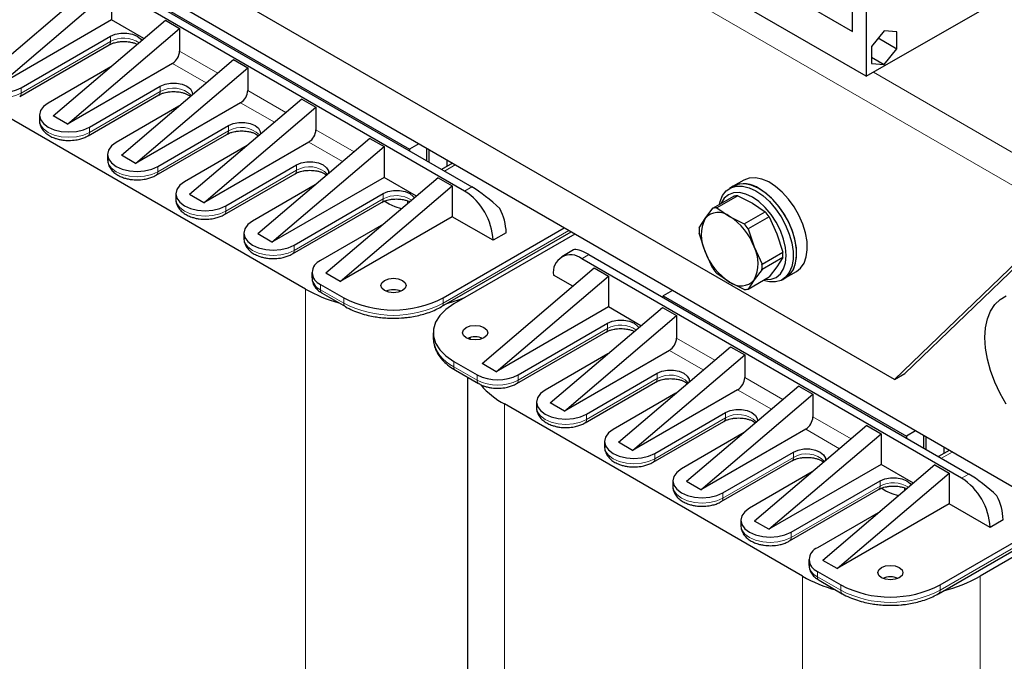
# Model space of a CAD drawing. Header units: millimetres. Extents: x 5 to 418, y 2 to 292.
# Tile 18 of 36: x 254 to 285, y 87 to 107. Entities that reach past the tile are written whole.
import ezdxf

# ---------------------------------------------------------------- set-up
doc = ezdxf.new("R2010")
doc.units = ezdxf.units.MM

msp = doc.modelspace()

# ---------------------------------------------------------------- linework, layer by layer
at = {"color": 7, "linetype": 'Continuous', "lineweight": 25}
for p, q in [((286.3748, 91.7413), (237.7258, 119.8258)), ((281.5099, 95.791), (241.9119, 118.6504)), ((280.6161, 111.3443), (280.6161, 105.4522)), ((280.1805, 106.8794), (280.1805, 110.9295)), ((280.6161, 105.4522), (287.6108, 109.4901)), ((255.9352, 108.9152), (268.0409, 101.9268)), ((276.4152, 109.0531), (280.1805, 106.8794)), ((267.8146, 101.7962), (255.7089, 108.7846)), ((252.5298, 105.447), (256.1049, 108.4907)), ((280.6161, 105.4522), (275.3968, 108.4652)), ((252.9823, 105.1857), (256.5575, 108.2294)), ((256.5575, 108.2294), (256.5575, 107.2496)), ((258.3054, 107.6057), (266.0553, 103.1318)), ((256.5575, 107.2496), (252.9823, 105.1857)), ((254.702, 104.193), (258.2772, 107.2367)), ((257.5913, 106.6528), (256.5575, 107.2496)), ((258.2772, 107.2367), (258.7297, 106.9754)), ((253.6838, 105.0877), (256.5292, 106.7304)), ((255.1546, 103.9317), (258.7297, 106.9754)), ((258.7297, 106.9754), (258.7297, 106.2569)), ((281.1818, 106.9059), (280.7773, 106.4028)), ((281.5862, 106.8698), (281.1818, 106.9059)), ((281.5862, 106.3305), (281.5862, 106.8698)), ((253.6341, 104.808), (256.4795, 106.4506)), ((280.7773, 106.4028), (280.7773, 105.8635)), ((280.994, 106.6724), (281.5862, 106.3305)), ((281.1818, 105.8273), (281.5862, 106.3305)), ((258.5034, 105.865), (255.1546, 103.9317)), ((256.8743, 102.939), (260.4494, 105.9827)), ((260.4494, 105.9827), (260.9019, 105.7214)), ((280.7773, 106.0608), (281.1818, 105.8273)), ((280.7773, 105.8635), (281.1818, 105.8273)), ((256.537, 105.7552), (254.538, 104.6012)), ((257.3268, 102.6777), (260.9019, 105.7214)), ((260.9019, 105.7214), (260.9019, 105.0029)), ((255.8617, 103.837), (258.1131, 105.1367)), ((255.812, 103.5573), (258.0634, 104.857)), ((260.6757, 104.611), (257.3268, 102.6777)), ((262.6216, 104.7287), (259.0465, 101.685)), ((262.6216, 104.7287), (263.0742, 104.4674)), ((254.2638, 104.2191), (254.2638, 104.0492)), ((255.1546, 103.9317), (254.702, 104.193)), ((258.7092, 104.5012), (256.7102, 103.3472)), ((259.499, 101.4237), (263.0742, 104.4674)), ((263.0742, 104.4674), (263.0742, 103.7489)), ((262.7461, 98.6739), (253.2426, 104.1602)), ((258.0339, 102.583), (260.2853, 103.8827)), ((257.9842, 102.3033), (260.2356, 103.603)), ((260.8814, 103.2471), (258.8824, 102.0932)), ((262.8479, 103.357), (259.499, 101.4237)), ((264.7939, 103.4747), (261.2187, 100.431)), ((264.7939, 103.4747), (265.2464, 103.2134)), ((266.3496, 103.3016), (266.0553, 103.1318)), ((256.4361, 102.9651), (256.4361, 102.7952)), ((257.3268, 102.6777), (256.8743, 102.939)), ((261.6713, 100.1697), (265.2464, 103.2134)), ((265.2464, 103.2134), (265.2464, 102.2336)), ((266.0553, 103.1318), (266.0553, 103.073)), ((266.5984, 103.158), (266.5984, 102.7595)), ((266.6889, 102.7073), (266.6889, 103.1057)), ((260.2061, 101.329), (262.4576, 102.6287)), ((267.4229, 102.682), (267.0755, 102.4841)), ((267.2546, 102.5861), (267.2546, 102.7792)), ((260.1564, 101.0493), (262.4079, 102.349)), ((263.0537, 101.9931), (261.0547, 100.8392)), ((265.2464, 102.2336), (261.6713, 100.1697)), ((266.9661, 102.2207), (263.391, 99.1769)), ((266.2802, 101.6368), (265.2464, 102.2336)), ((266.9661, 102.2207), (267.4186, 101.9594)), ((276.7101, 102.1448), (276.3707, 101.9489)), ((258.6083, 101.7111), (258.6083, 101.5412)), ((259.499, 101.4237), (259.0465, 101.685)), ((262.3784, 100.075), (265.2181, 101.7143)), ((263.8435, 98.9157), (267.4186, 101.9594)), ((267.4186, 101.9594), (267.4186, 100.9796)), ((276.3707, 101.9489), (276.2576, 101.8836)), ((262.3287, 99.7953), (265.1684, 101.4346)), ((265.4048, 101.3844), (265.2501, 101.4737)), ((275.7243, 101.2483), (276.3901, 101.6327)), ((276.5179, 101.6441), (275.8521, 101.2598)), ((276.5179, 101.6441), (276.9844, 101.4085)), ((276.9844, 101.4085), (277.3926, 101.1392)), ((275.4765, 100.9204), (275.7243, 101.2483)), ((275.8521, 101.2598), (276.2603, 100.9905)), ((276.7268, 100.7548), (277.3926, 101.1392)), ((265.2259, 100.7391), (263.2213, 99.5819)), ((267.4186, 100.9796), (263.8435, 98.9157)), ((268.7197, 100.2285), (267.4186, 100.9796)), ((275.2869, 100.6261), (275.4765, 100.9204)), ((276.2603, 100.9905), (276.7268, 100.7548)), ((277.5204, 100.9802), (276.8546, 100.5958)), ((277.5204, 100.9802), (277.7682, 100.4334)), ((286.9404, 100.8866), (281.8493, 95.9869)), ((260.7805, 100.4571), (260.7805, 100.2872)), ((261.6713, 100.1697), (261.2187, 100.431)), ((267.0804, 98.1167), (271.2057, 100.4982)), ((267.1301, 98.3965), (270.9883, 100.6237)), ((271.3277, 100.4278), (267.4695, 98.2005)), ((269.1383, 100.4701), (268.7197, 100.2285)), ((275.4765, 99.8752), (275.2869, 100.4556)), ((276.8546, 100.5958), (277.0441, 100.0154)), ((277.7682, 100.4334), (277.9577, 99.8529)), ((286.601, 100.6907), (281.5099, 95.791)), ((271.2847, 99.9215), (270.9082, 99.7042)), ((275.7243, 99.3284), (275.4765, 99.8752)), ((277.0441, 100.0154), (277.292, 99.4686)), ((277.292, 99.4686), (277.9577, 99.8529)), ((283.6538, 92.6524), (271.5481, 99.6408)), ((271.7744, 99.7715), (283.8801, 92.783)), ((277.9577, 99.6825), (277.292, 99.2982)), ((277.9577, 99.6825), (277.7682, 99.3882)), ((262.9494, 99.2031), (262.9494, 99.0332)), ((263.8435, 98.9157), (263.391, 99.1769)), ((268.369, 96.3032), (271.9441, 99.3469)), ((271.9441, 99.3469), (272.3967, 99.0857)), ((276.2603, 98.9001), (275.8521, 99.1694)), ((277.292, 99.2982), (277.0441, 98.9702)), ((277.7682, 99.3882), (277.5204, 99.0602)), ((278.0506, 99.0389), (278.39, 99.2349)), ((268.8215, 96.0419), (272.3967, 99.0857)), ((271.2583, 98.763), (270.643, 99.1182)), ((272.3967, 99.0857), (272.3967, 98.1058)), ((276.7268, 98.6645), (276.2603, 98.9001)), ((276.8546, 98.6759), (277.5204, 99.0602)), ((277.0441, 98.9702), (276.8546, 98.6759)), ((277.9374, 98.9736), (278.0506, 99.0389)), ((263.2213, 98.8243), (263.9623, 98.3965)), ((263.271, 98.5445), (264.012, 98.1167)), ((274.4389, 98.6318), (274.1446, 98.4619)), ((274.1446, 98.4032), (274.1446, 98.4619)), ((274.1446, 98.4619), (281.8945, 93.988)), ((272.3967, 98.1058), (268.8215, 96.0419)), ((270.5412, 95.0492), (274.1164, 98.0929)), ((273.4305, 97.509), (272.3967, 98.1058)), ((274.1164, 98.0929), (274.5689, 97.8317)), ((270.9938, 94.7879), (274.5689, 97.8317)), ((274.5689, 97.8317), (274.5689, 97.1131)), ((266.8135, 97.2861), (266.8135, 97.1163)), ((269.4733, 95.6642), (272.3187, 97.3069)), ((269.523, 95.944), (272.3684, 97.5866)), ((266.8135, 97.1163), (266.8139, 97.0902)), ((267.9794, 97.0769), (267.9996, 97.1347)), ((274.3426, 96.7212), (270.9938, 94.7879)), ((272.7135, 93.7952), (276.2886, 96.8389)), ((276.2886, 96.8389), (276.7411, 96.5777)), ((267.4695, 96.3718), (268.2106, 95.944)), ((272.3762, 96.6114), (270.3772, 95.4574)), ((273.166, 93.5339), (276.7411, 96.5777)), ((276.7411, 96.5777), (276.7411, 95.8591)), ((267.5193, 96.092), (268.2603, 95.6642)), ((268.8215, 96.0419), (268.369, 96.3032)), ((267.9102, 95.8664), (267.9102, 70.7812)), ((271.7009, 94.6932), (273.9523, 95.993)), ((281.5099, 95.791), (281.8493, 95.9869)), ((271.6512, 94.4135), (273.9026, 95.7132)), ((276.5149, 95.4672), (273.166, 93.5339)), ((278.4608, 95.5849), (274.8857, 92.5412)), ((278.4608, 95.5849), (278.9134, 95.3237)), ((274.5484, 95.3574), (272.5494, 94.2034)), ((275.3382, 92.2799), (278.9134, 95.3237)), ((278.9134, 95.3237), (278.9134, 94.6051)), ((278.5853, 89.5302), (269.0818, 95.0164)), ((270.103, 95.0753), (270.103, 94.9055)), ((270.9938, 94.7879), (270.5412, 95.0492)), ((273.8731, 93.4392), (276.1245, 94.739)), ((273.8234, 93.1595), (276.0748, 94.4592)), ((278.6871, 94.2132), (275.3382, 92.2799)), ((280.633, 94.3309), (277.0579, 91.2872)), ((280.633, 94.3309), (281.0856, 94.0697)), ((282.1888, 94.1579), (281.8945, 93.988)), ((276.7206, 94.1034), (274.7216, 92.9494)), ((277.5105, 91.0259), (281.0856, 94.0697)), ((281.0856, 94.0697), (281.0856, 93.0898)), ((281.8945, 93.988), (281.8945, 93.9292)), ((282.4376, 94.0142), (282.4376, 93.6157)), ((282.5281, 93.5635), (282.5281, 93.962)), ((272.2753, 93.8213), (272.2753, 93.6515)), ((273.166, 93.5339), (272.7135, 93.7952)), ((283.2621, 93.5382), (282.9147, 93.3403)), ((283.0938, 93.4423), (283.0938, 93.6354)), ((275.9956, 91.9055), (278.2471, 93.2052)), ((276.0453, 92.1852), (278.2968, 93.485)), ((281.0856, 93.0898), (277.5105, 91.0259)), ((282.8053, 93.0769), (279.2301, 90.0332)), ((282.1194, 92.493), (281.0856, 93.0898)), ((282.8053, 93.0769), (283.2578, 92.8157)), ((278.8929, 92.8494), (276.8939, 91.6954)), ((279.6827, 89.7719), (283.2578, 92.8157)), ((283.2578, 92.8157), (283.2578, 91.8358)), ((274.4475, 92.5673), (274.4475, 92.3975)), ((275.3382, 92.2799), (274.8857, 92.5412)), ((278.1679, 90.6515), (281.0076, 92.2909)), ((278.2176, 90.9312), (281.0573, 92.5706)), ((281.244, 92.2406), (281.0893, 92.3299)), ((283.2578, 91.8358), (279.6827, 89.7719)), ((284.5589, 91.0847), (283.2578, 91.8358)), ((281.0651, 91.5954), (279.0604, 90.4381)), ((282.9196, 88.973), (287.1216, 91.3987)), ((282.9693, 89.2527), (286.8596, 91.4985)), ((287.3573, 91.3285), (284.2421, 89.5302)), ((284.9775, 91.3264), (284.5589, 91.0847)), ((276.6197, 91.3133), (276.6197, 91.1435)), ((277.5105, 91.0259), (277.0579, 91.2872)), ((278.7886, 90.0593), (278.7886, 89.8895)), ((279.6827, 89.7719), (279.2301, 90.0332)), ((279.0604, 89.6805), (279.8015, 89.2527)), ((279.1102, 89.4008), (279.8512, 88.973))]:
    msp.add_line(p, q, dxfattribs=at)
at = {"color": 7, "linetype": 'Continuous', "lineweight": 18}
for p, q in [((286.601, 101.2133), (274.7179, 108.0733)), ((256.5292, 106.5605), (256.5292, 106.7304)), ((256.5292, 106.5605), (253.6838, 104.9179)), ((258.7297, 106.2569), (259.9464, 105.5545)), ((259.5807, 105.2431), (258.5034, 105.865)), ((287.0536, 101.9971), (280.8424, 105.5828)), ((258.1131, 104.9669), (258.1131, 105.1367)), ((253.6838, 104.9179), (253.6838, 105.0877)), ((258.1131, 104.9669), (255.8617, 103.6672)), ((260.9019, 105.0029), (262.1187, 104.3005)), ((261.7529, 103.9891), (260.6757, 104.611)), ((260.2853, 103.8827), (260.2853, 103.7129)), ((255.8617, 103.6672), (255.8617, 103.837)), ((260.2853, 103.7129), (258.0339, 102.4132)), ((263.0742, 103.7489), (264.2909, 103.0465)), ((263.9251, 102.7351), (262.8479, 103.357)), ((262.4576, 102.4589), (262.4576, 102.6287)), ((267.5162, 102.6282), (267.1688, 102.4302)), ((258.0339, 102.4132), (258.0339, 102.583)), ((262.4576, 102.4589), (260.2061, 101.1592)), ((265.2181, 101.5445), (265.2181, 101.7143)), ((268.0409, 101.9268), (267.8146, 101.7962)), ((265.2181, 101.5445), (262.3784, 99.9052)), ((265.9981, 101.4794), (265.9653, 101.4954)), ((265.9981, 101.4794), (265.9981, 101.3965)), ((260.2061, 101.1592), (260.2061, 101.329)), ((271.1354, 100.5388), (267.1301, 98.2266)), ((262.3784, 99.9052), (262.3784, 100.075)), ((271.5481, 99.6408), (271.7744, 99.7715)), ((262.7461, 72.8059), (262.7461, 98.6739)), ((263.2213, 98.6544), (263.2213, 98.8243)), ((263.9623, 98.2266), (263.2213, 98.6544)), ((263.9623, 98.3965), (263.9623, 98.2266)), ((267.1301, 98.2266), (267.1301, 98.3965)), ((272.3684, 97.4167), (269.523, 95.7741)), ((272.3684, 97.4167), (272.3684, 97.5866)), ((274.5689, 97.1131), (275.7856, 96.4107)), ((275.4199, 96.0993), (274.3426, 96.7212)), ((267.4695, 96.2019), (267.4695, 96.3718)), ((268.2106, 95.7741), (267.4695, 96.2019)), ((268.2106, 95.944), (268.2106, 95.7741)), ((269.523, 95.7741), (269.523, 95.944)), ((273.9523, 95.8231), (271.7009, 94.5234)), ((273.9523, 95.8231), (273.9523, 95.993)), ((276.7411, 95.8591), (277.9579, 95.1567)), ((277.5921, 94.8453), (276.5149, 95.4672)), ((269.0818, 69.1484), (269.0818, 95.0164)), ((271.7009, 94.5234), (271.7009, 94.6932)), ((276.1245, 94.5691), (273.8731, 93.2694)), ((276.1245, 94.739), (276.1245, 94.5691)), ((278.9134, 94.6051), (280.1301, 93.9027)), ((279.7643, 93.5913), (278.6871, 94.2132)), ((273.8731, 93.2694), (273.8731, 93.4392)), ((278.2968, 93.3151), (276.0453, 92.0154)), ((278.2968, 93.3151), (278.2968, 93.485)), ((283.3554, 93.4844), (283.008, 93.2864)), ((283.8801, 92.783), (283.6538, 92.6524)), ((281.0573, 92.4007), (278.2176, 90.7614)), ((281.0573, 92.4007), (281.0573, 92.5706)), ((281.8373, 92.3356), (281.8044, 92.3516)), ((281.8373, 92.3356), (281.8373, 92.2528)), ((276.0453, 92.0154), (276.0453, 92.1852)), ((287.0342, 91.4295), (282.9693, 89.0829)), ((278.2176, 90.7614), (278.2176, 90.9312)), ((278.5853, 63.6622), (278.5853, 89.5302)), ((279.0604, 89.5106), (279.0604, 89.6805)), ((279.8015, 89.0829), (279.0604, 89.5106)), ((284.2421, 63.6622), (284.2421, 89.5302)), ((279.8015, 89.2527), (279.8015, 89.0829)), ((282.9693, 89.0829), (282.9693, 89.2527))]:
    msp.add_line(p, q, dxfattribs=at)
at = {"color": 7, "linetype": 'Continuous', "lineweight": 25, "flags": 128}
for points in [[(256.5292, 106.7304), (256.6811, 106.7941), (256.8596, 106.8275), (257.0473, 106.8275), (257.2259, 106.7941), (257.3777, 106.7304), (257.4881, 106.6427), (257.5229, 106.5945)], [(258.1131, 105.1367), (258.265, 105.2004), (258.4435, 105.2339), (258.6312, 105.2339), (258.8098, 105.2004), (258.9616, 105.1367), (259.072, 105.0491), (259.13, 104.946), (259.1354, 104.864)], [(254.538, 104.6012), (254.3892, 104.4893), (254.2957, 104.3589), (254.2638, 104.2191), (254.2957, 104.0792), (254.3892, 103.9489), (254.538, 103.837), (254.7318, 103.7511), (254.9576, 103.6972), (255.1998, 103.6787), (255.4421, 103.6972), (255.6678, 103.7511), (255.8617, 103.837)], [(260.2853, 103.8827), (260.4372, 103.9464), (260.6157, 103.9799), (260.8035, 103.9799), (260.982, 103.9464), (261.1339, 103.8827), (261.2442, 103.7951), (261.3022, 103.692), (261.3077, 103.61)], [(256.7102, 103.3472), (256.5615, 103.2353), (256.468, 103.1049), (256.4361, 102.9651), (256.468, 102.8252), (256.5615, 102.6949), (256.7102, 102.583), (256.9041, 102.4971), (257.1298, 102.4432), (257.3721, 102.4247), (257.6143, 102.4432), (257.8401, 102.4971), (258.0339, 102.583)], [(262.4576, 102.6287), (262.6094, 102.6924), (262.788, 102.7259), (262.9757, 102.7259), (263.1542, 102.6924), (263.3061, 102.6287), (263.4164, 102.541), (263.4745, 102.438), (263.4799, 102.356)], [(258.8824, 102.0932), (258.7337, 101.9812), (258.6402, 101.8509), (258.6083, 101.7111), (258.6402, 101.5712), (258.7337, 101.4409), (258.8824, 101.329), (259.0763, 101.2431), (259.302, 101.1891), (259.5443, 101.1707), (259.7865, 101.1891), (260.0123, 101.2431), (260.2061, 101.329)], [(278.0506, 99.0389), (278.1844, 99.146), (278.2929, 99.3034), (278.3645, 99.5014), (278.3968, 99.7331), (278.3887, 99.9907), (278.3405, 100.2655), (278.2538, 100.5481), (278.1316, 100.8288), (277.978, 101.0981), (277.7983, 101.3468), (277.5986, 101.5665), (277.3857, 101.7497), (277.1668, 101.8901), (276.9494, 101.9829), (276.7409, 102.0251), (276.5484, 102.0151), (276.3785, 101.9533), (276.3707, 101.9489)], [(278.39, 99.2349), (278.5238, 99.342), (278.6323, 99.4994), (278.7039, 99.6973), (278.7362, 99.929), (278.7281, 100.1867), (278.6799, 100.4614), (278.5932, 100.744), (278.471, 101.0247), (278.3174, 101.294), (278.1377, 101.5428), (277.938, 101.7624), (277.7251, 101.9456), (277.5062, 102.086), (277.2888, 102.1789), (277.0804, 102.221), (276.8879, 102.211), (276.7179, 102.1492), (276.7101, 102.1448)], [(265.2181, 101.7143), (265.37, 101.778), (265.5485, 101.8115), (265.7362, 101.8115), (265.9148, 101.778), (266.0666, 101.7143), (266.177, 101.6267), (266.2118, 101.5785)], [(275.9323, 101.3684), (275.9549, 101.4636), (276.0341, 101.6539), (276.1495, 101.8026), (276.2972, 101.9044), (276.4721, 101.9559), (276.6684, 101.9555), (276.8792, 101.903), (277.0975, 101.8004)], [(276.9844, 101.6044), (276.7747, 101.7016), (276.5731, 101.7474), (276.3872, 101.74), (276.2244, 101.6796), (276.0907, 101.5687), (275.9914, 101.4115), (275.9861, 101.3995)], [(277.0975, 101.8004), (277.3158, 101.651), (277.5266, 101.46), (277.7229, 101.2339), (277.8978, 100.9804), (278.0455, 100.708), (278.1609, 100.4262), (278.2401, 100.1444), (278.2804, 99.8723), (278.2804, 99.6192), (278.2401, 99.3936), (278.1609, 99.2033), (278.0455, 99.0546), (277.8978, 98.9528), (277.7229, 98.9013), (277.5266, 98.9017), (277.3287, 98.9496)], [(278.0506, 99.0389), (278.1586, 99.12), (278.2741, 99.2686), (278.3532, 99.4589), (278.3935, 99.6845), (278.3935, 99.9376), (278.3532, 100.2097), (278.2741, 100.4915), (278.1586, 100.7733), (278.011, 101.0457), (277.836, 101.2992), (277.6398, 101.5253), (277.4289, 101.7163), (277.2107, 101.8657)], [(265.8011, 101.2289), (265.5988, 101.2925), (265.4048, 101.3844)], [(277.3824, 98.9806), (277.3957, 98.9792), (277.5815, 98.9866), (277.7444, 99.0469), (277.878, 99.1578), (277.9774, 99.3151), (278.0385, 99.5126), (278.0592, 99.7428), (278.0385, 99.9969), (277.9774, 100.265), (277.878, 100.5369), (277.7444, 100.8022), (277.5815, 101.0505), (277.3957, 101.2725), (277.1941, 101.4595), (276.9844, 101.6044)], [(261.0547, 100.8392), (260.9059, 100.7272), (260.8124, 100.5969), (260.7805, 100.4571), (260.8124, 100.3172), (260.9059, 100.1869), (261.0547, 100.075), (261.2485, 99.9891), (261.4743, 99.9351), (261.7165, 99.9167), (261.9588, 99.9351), (262.1845, 99.9891), (262.3784, 100.075)], [(265.2634, 98.6251), (265.1767, 98.7), (265.1462, 98.7883), (265.1767, 98.8767), (265.2634, 98.9516), (265.3931, 99.0017), (265.5462, 99.0193), (265.6993, 99.0017), (265.8291, 98.9516), (265.9158, 98.8767), (265.9462, 98.7883), (265.9158, 98.7), (265.8291, 98.6251), (265.6993, 98.575), (265.5462, 98.5574), (265.3931, 98.575), (265.2634, 98.6251)], [(267.783, 98.3815), (267.6439, 98.3306), (267.235, 98.206)], [(285.0782, 95.0079), (284.8784, 95.3539), (284.7092, 95.7128), (284.5738, 96.0773), (284.4751, 96.4399), (284.415, 96.7933), (284.3949, 97.1303), (284.415, 97.4441), (284.4751, 97.7281), (284.5738, 97.9768), (284.7092, 98.1849), (284.8784, 98.3484), (285.0782, 98.4637)], [(267.4695, 98.2005), (267.2186, 98.0279), (267.0233, 97.8326), (266.8898, 97.6208), (266.822, 97.3989), (266.822, 97.1734), (266.8898, 96.9515), (267.0233, 96.7396), (267.2186, 96.5444), (267.4695, 96.3718)], [(272.3684, 97.5866), (272.5203, 97.6503), (272.6988, 97.6838), (272.8865, 97.6838), (273.065, 97.6503), (273.2169, 97.5866), (273.3273, 97.4989), (273.3621, 97.4508)], [(267.8655, 97.1229), (267.7788, 97.1978), (267.7484, 97.2861), (267.7788, 97.3745), (267.8655, 97.4494), (267.9953, 97.4995), (268.1484, 97.5171), (268.3014, 97.4995), (268.4312, 97.4494), (268.5179, 97.3745), (268.5484, 97.2861), (268.5179, 97.1978), (268.4312, 97.1229), (268.3014, 97.0728), (268.1484, 97.0552), (267.9953, 97.0728), (267.8655, 97.1229)], [(273.9523, 95.993), (274.1042, 96.0567), (274.2827, 96.0901), (274.4704, 96.0901), (274.649, 96.0567), (274.8008, 95.993), (274.9112, 95.9053), (274.9692, 95.8022), (274.9746, 95.7203)], [(270.3772, 95.4574), (270.2284, 95.3455), (270.1349, 95.2152), (270.103, 95.0753), (270.1349, 94.9355), (270.2284, 94.8051), (270.3772, 94.6932), (270.571, 94.6074), (270.7968, 94.5534), (271.039, 94.535), (271.2813, 94.5534), (271.507, 94.6074), (271.7009, 94.6932)], [(276.1245, 94.739), (276.2764, 94.8027), (276.4549, 94.8361), (276.6427, 94.8361), (276.8212, 94.8027), (276.9731, 94.739), (277.0834, 94.6513), (277.1414, 94.5482), (277.1469, 94.4663)], [(272.5494, 94.2034), (272.4007, 94.0915), (272.3071, 93.9612), (272.2753, 93.8213), (272.3071, 93.6815), (272.4007, 93.5511), (272.5494, 93.4392), (272.7433, 93.3534), (272.969, 93.2994), (273.2113, 93.281), (273.4535, 93.2994), (273.6793, 93.3534), (273.8731, 93.4392)], [(278.2968, 93.485), (278.4486, 93.5486), (278.6272, 93.5821), (278.8149, 93.5821), (278.9934, 93.5486), (279.1453, 93.485), (279.2556, 93.3973), (279.3136, 93.2942), (279.3191, 93.2123)], [(274.7216, 92.9494), (274.5729, 92.8375), (274.4794, 92.7072), (274.4475, 92.5673), (274.4794, 92.4275), (274.5729, 92.2971), (274.7216, 92.1852), (274.9155, 92.0994), (275.1412, 92.0454), (275.3835, 92.027), (275.6257, 92.0454), (275.8515, 92.0994), (276.0453, 92.1852)], [(281.0573, 92.5706), (281.2092, 92.6343), (281.3877, 92.6678), (281.5754, 92.6678), (281.754, 92.6343), (281.9058, 92.5706), (282.0162, 92.4829), (282.051, 92.4348)], [(281.6403, 92.0851), (281.438, 92.1487), (281.244, 92.2406)], [(276.8939, 91.6954), (276.7451, 91.5835), (276.6516, 91.4532), (276.6197, 91.3133), (276.6516, 91.1735), (276.7451, 91.0431), (276.8939, 90.9312), (277.0877, 90.8454), (277.3135, 90.7914), (277.5557, 90.773), (277.798, 90.7914), (278.0237, 90.8454), (278.2176, 90.9312)], [(281.1026, 89.4813), (281.0159, 89.5562), (280.9854, 89.6446), (281.0159, 89.7329), (281.1026, 89.8078), (281.2323, 89.8579), (281.3854, 89.8755), (281.5385, 89.8579), (281.6683, 89.8078), (281.755, 89.7329), (281.7854, 89.6446), (281.755, 89.5562), (281.6683, 89.4813), (281.5385, 89.4312), (281.3854, 89.4137), (281.2323, 89.4312), (281.1026, 89.4813)]]:
    msp.add_lwpolyline(points, dxfattribs=at)
at = {"color": 7, "linetype": 'Continuous', "lineweight": 18, "flags": 128}
for points in [[(254.2638, 104.0492), (254.2957, 103.9094), (254.3892, 103.7791), (254.538, 103.6672), (254.7318, 103.5813), (254.9576, 103.5273), (255.1998, 103.5089), (255.4421, 103.5273), (255.6678, 103.5813), (255.8617, 103.6672)], [(256.4361, 102.7952), (256.468, 102.6554), (256.5615, 102.5251), (256.7102, 102.4132), (256.9041, 102.3273), (257.1298, 102.2733), (257.3721, 102.2549), (257.6143, 102.2733), (257.8401, 102.3273), (258.0339, 102.4132)], [(258.6083, 101.5412), (258.6402, 101.4014), (258.7337, 101.2711), (258.8824, 101.1592), (259.0763, 101.0733), (259.302, 101.0193), (259.5443, 101.0009), (259.7865, 101.0193), (260.0123, 101.0733), (260.2061, 101.1592)], [(260.7805, 100.2872), (260.8124, 100.1474), (260.9059, 100.0171), (261.0547, 99.9052), (261.2485, 99.8193), (261.4743, 99.7653), (261.7165, 99.7469), (261.9588, 99.7653), (262.1845, 99.8193), (262.3784, 99.9052)], [(270.103, 94.9055), (270.1349, 94.7656), (270.2284, 94.6353), (270.3772, 94.5234), (270.571, 94.4375), (270.7968, 94.3835), (271.039, 94.3651), (271.2813, 94.3835), (271.507, 94.4375), (271.7009, 94.5234)], [(272.2753, 93.6515), (272.3071, 93.5116), (272.4007, 93.3813), (272.5494, 93.2694), (272.7433, 93.1835), (272.969, 93.1295), (273.2113, 93.1111), (273.4535, 93.1295), (273.6793, 93.1835), (273.8731, 93.2694)], [(274.4475, 92.3975), (274.4794, 92.2576), (274.5729, 92.1273), (274.7216, 92.0154), (274.9155, 91.9295), (275.1412, 91.8755), (275.3835, 91.8571), (275.6257, 91.8755), (275.8515, 91.9295), (276.0453, 92.0154)], [(276.6197, 91.1435), (276.6516, 91.0036), (276.7451, 90.8733), (276.8939, 90.7614), (277.0877, 90.6755), (277.3135, 90.6215), (277.5557, 90.6031), (277.798, 90.6215), (278.0237, 90.6755), (278.2176, 90.7614)]]:
    msp.add_lwpolyline(points, dxfattribs=at)
at = {"color": 7, "linetype": 'Continuous', "lineweight": 18}
for centre, radius, start, end in [((256.415, 106.546), 0.1151, 304.05635, 7.25583), ((256.9505, 105.7969), 0.8721, 56.12792, 118.88716), ((253.0276, 106.1844), 1.4264, 242.60967, 297.39033), ((253.5698, 104.9033), 0.1149, 303.71903, 7.28961), ((257.9989, 104.9524), 0.1151, 304.05635, 7.25583), ((258.5251, 104.2683), 0.811, 44.5051, 120.52779), ((255.7477, 103.6526), 0.1149, 303.70471, 7.29104), ((260.1677, 103.6999), 0.1183, 305.01333, 6.29885), ((260.6973, 103.0143), 0.811, 44.5051, 120.52779), ((257.9199, 102.3986), 0.1149, 303.70471, 7.29104), ((262.3434, 102.4443), 0.1151, 304.05635, 7.25583), ((262.8695, 101.7603), 0.811, 44.5051, 120.52779), ((265.104, 101.53), 0.1151, 304.05635, 7.25583), ((265.6394, 100.7809), 0.8721, 56.12792, 118.88716), ((260.0922, 101.1446), 0.1149, 303.70471, 7.29104), ((262.2644, 99.8906), 0.1149, 303.70471, 7.29104), ((263.4139, 99.0795), 0.4667, 185.6948, 245.62534), ((263.3354, 98.6399), 0.1151, 172.74417, 235.94365), ((264.0764, 98.2121), 0.115, 172.73207, 236.06431), ((265.5462, 101.2668), 3.428, 242.48054, 297.51946), ((267.0161, 98.2121), 0.115, 303.82589, 7.27893), ((272.2542, 97.4022), 0.1151, 304.05635, 7.25583), ((272.7897, 96.6532), 0.8721, 56.12792, 118.88716), ((267.94, 97.2353), 1.1354, 187.34313, 245.52002), ((267.5837, 96.1874), 0.1151, 172.74417, 235.94365), ((268.3245, 95.7595), 0.1149, 172.70235, 236.36154), ((268.8668, 97.0406), 1.4264, 242.60967, 297.39033), ((269.409, 95.7596), 0.1149, 303.71903, 7.28961), ((273.8381, 95.8086), 0.1151, 304.05635, 7.25583), ((274.3642, 95.1245), 0.811, 44.5051, 120.52779), ((271.5869, 94.5088), 0.1149, 303.70471, 7.29104), ((276.0069, 94.5561), 0.1183, 305.01333, 6.29885), ((276.5365, 93.8705), 0.811, 44.5051, 120.52779), ((273.7591, 93.2548), 0.1149, 303.70471, 7.29104), ((278.1826, 93.3006), 0.1151, 304.05635, 7.25583), ((278.7087, 92.6165), 0.811, 44.5051, 120.52779), ((280.9431, 92.3862), 0.1151, 304.05635, 7.25583), ((281.4786, 91.6372), 0.8721, 56.12792, 118.88716), ((275.9314, 92.0008), 0.1149, 303.70471, 7.29104), ((278.1036, 90.7468), 0.1149, 303.70471, 7.29104), ((279.2531, 89.9358), 0.4667, 185.6948, 245.62534), ((279.1746, 89.4961), 0.1151, 172.74417, 235.94365), ((279.9156, 89.0683), 0.115, 172.73207, 236.06431), ((281.3854, 92.123), 3.428, 242.48054, 297.51946), ((282.8553, 89.0683), 0.115, 303.82589, 7.27893)]:
    msp.add_arc(centre, radius, start, end, dxfattribs=at)
at = {"color": 7, "linetype": 'Continuous', "lineweight": 25}
for centre, radius, start, end in [((258.2384, 106.2792), 0.4918, 302.60548, 357.39452), ((253.0276, 106.3542), 1.4264, 242.60967, 297.39033), ((260.4107, 105.0252), 0.4918, 302.60548, 357.39452), ((262.5829, 103.7712), 0.4918, 302.60548, 357.39452), ((276.7221, 101.2144), 0.8142, 53.124, 115.56554), ((266.7546, 100.1391), 1.9671, 2.60548, 57.39452), ((276.5047, 101.071), 0.5733, 88.68339, 101.53564), ((267.3617, 100.4203), 1.7773, 1.60604, 27.39041), ((275.9042, 100.5546), 0.5628, 50.75183, 139.4672), ((275.8389, 100.6866), 0.5733, 88.68339, 101.53564), ((275.6683, 99.6222), 2.2966, 36.24899, 41.34016), ((276.5217, 100.3978), 1.1686, 153.43643, 206.56357), ((275.2008, 99.3362), 1.9645, 20.22711, 57.36203), ((275.0025, 99.2378), 2.2966, 36.24899, 41.34016), ((276.6238, 100.5409), 1.3395, 176.35268, 183.64732), ((277.3198, 100.5544), 1.9645, 200.22711, 237.36203), ((275.9989, 99.4928), 1.1686, 333.43643, 26.56357), ((276.6209, 99.7677), 1.3395, 356.35268, 3.64732), ((263.365, 99.2031), 0.4052, 110.78342, 249.21658), ((271.1948, 99.2077), 0.559, 50.79671, 189.21404), ((277.5764, 100.6864), 2.2966, 216.24899, 221.34016), ((275.9551, 99.3834), 1.3395, 356.35268, 3.64732), ((276.6164, 99.336), 0.5628, 230.75183, 319.4672), ((265.0705, 102.7934), 4.73, 240.56573, 254.49917), ((265.5462, 98.0203), 0.634, 67.35051, 112.64949), ((276.74, 99.2376), 0.5733, 268.68339, 281.53564), ((265.5462, 101.4366), 3.428, 242.48054, 297.51946), ((268.1484, 96.5181), 0.634, 67.35051, 112.64949), ((274.0776, 97.1355), 0.4918, 302.60548, 357.39452), ((268.8668, 97.2104), 1.4264, 242.60967, 297.39033), ((276.2499, 95.8815), 0.4918, 302.60548, 357.39452), ((270.4827, 97.5339), 2.8811, 221.87553, 240.90407), ((278.4221, 94.6275), 0.4918, 302.60548, 357.39452), ((282.5938, 90.9953), 1.9671, 2.60548, 57.39452), ((283.2009, 91.2766), 1.7773, 1.60604, 27.39041), ((279.2042, 90.0593), 0.4052, 110.78342, 249.21658), ((280.9097, 93.6496), 4.73, 240.56573, 254.49917), ((281.3854, 88.8765), 0.634, 67.35051, 112.64949), ((281.8946, 93.6975), 4.783, 284.27691, 299.39291), ((281.3854, 92.2929), 3.428, 242.48054, 297.51946)]:
    msp.add_arc(centre, radius, start, end, dxfattribs=at)
for centre, start_param, end_param in [((268.5538, 101.1777), 1.3828485, 2.2785133), ((272.2873, 99.0224), 2.2785133, 3.0638302), ((284.393, 92.0339), 1.3828485, 2.2785133)]:
    msp.add_ellipse(centre, major_axis=(1.0212, -0.884), ratio=0.2247579, start_param=start_param, end_param=end_param, dxfattribs=at)
for points, knots in [([(256.4823, 106.4498), (256.5052, 106.4628), (256.5526, 106.4898), (256.6438, 106.5202), (256.7422, 106.5431), (256.8443, 106.5577), (256.9175, 106.5596), (256.9535, 106.5605)], [0, 0, 0, 0, 0.20326204, 0.42134509, 0.5976261, 0.80196237, 1, 1, 1, 1]), ([(256.9535, 106.5605), (257.0154, 106.5579), (257.1013, 106.5543), (257.2171, 106.5318), (257.3028, 106.5086), (257.3562, 106.4851), (257.3813, 106.474)], [0, 0, 0, 0, 0.3892512, 0.5393902, 0.7824991, 1, 1, 1, 1]), ([(258.0662, 104.8562), (258.0891, 104.8692), (258.1365, 104.8962), (258.2277, 104.9266), (258.3261, 104.9495), (258.4282, 104.9641), (258.5014, 104.966), (258.5374, 104.9669)], [0, 0, 0, 0, 0.203262, 0.4213451, 0.5976261, 0.8019624, 1, 1, 1, 1]), ([(258.5374, 104.9669), (258.5993, 104.9643), (258.6851, 104.9607), (258.8011, 104.9382), (258.8893, 104.9137), (258.9767, 104.8775), (259.0405, 104.8414), (259.0651, 104.8198), (259.0742, 104.8119)], [0, 0, 0, 0, 0.2751189, 0.3812356, 0.5530625, 0.7234279, 0.8983459, 1, 1, 1, 1]), ([(254.2681, 104.0503), (254.2668, 104.038), (254.2599, 103.9725), (254.2975, 103.8572), (254.3776, 103.7231), (254.4906, 103.6161), (254.6229, 103.5333), (254.7563, 103.4773), (254.8862, 103.4407), (255.0295, 103.4138), (255.1361, 103.4098), (255.1998, 103.4075)], [0, 0, 0, 0, 0.0321773, 0.171542, 0.3035574, 0.4376184, 0.562127, 0.682429, 0.7723065, 0.8637865, 1, 1, 1, 1]), ([(260.2384, 103.6022), (260.2613, 103.6152), (260.3088, 103.6421), (260.4, 103.6725), (260.4984, 103.6955), (260.6005, 103.7101), (260.6736, 103.712), (260.7096, 103.7129)], [0, 0, 0, 0, 0.2032668, 0.4213485, 0.5976285, 0.8019635, 1, 1, 1, 1]), ([(260.7096, 103.7129), (260.7715, 103.7103), (260.8573, 103.7067), (260.9734, 103.6842), (261.0615, 103.6597), (261.1489, 103.6235), (261.2127, 103.5874), (261.2373, 103.5658), (261.2464, 103.5579)], [0, 0, 0, 0, 0.2751189, 0.3812356, 0.5530625, 0.7234279, 0.8983459, 1, 1, 1, 1]), ([(255.1998, 103.4075), (255.276, 103.4108), (255.3818, 103.4154), (255.5297, 103.4448), (255.6464, 103.4793), (255.7471, 103.5189), (255.7969, 103.5506), (255.81, 103.559)], [0, 0, 0, 0, 0.3430355, 0.4765289, 0.6963771, 0.9198884, 1, 1, 1, 1]), ([(256.4403, 102.7963), (256.439, 102.784), (256.4321, 102.7185), (256.4698, 102.6032), (256.5499, 102.4691), (256.6628, 102.3621), (256.7951, 102.2793), (256.9286, 102.2233), (257.0584, 102.1867), (257.2017, 102.1598), (257.3083, 102.1558), (257.3721, 102.1534)], [0, 0, 0, 0, 0.0321773, 0.171542, 0.3035574, 0.4376184, 0.562127, 0.682429, 0.7723065, 0.8637865, 1, 1, 1, 1]), ([(262.4107, 102.3482), (262.4336, 102.3612), (262.481, 102.3881), (262.5722, 102.4185), (262.6706, 102.4415), (262.7727, 102.4561), (262.8458, 102.458), (262.8818, 102.4589)], [0, 0, 0, 0, 0.20326204, 0.42134509, 0.5976261, 0.80196237, 1, 1, 1, 1]), ([(262.8818, 102.4589), (262.9438, 102.4563), (263.0296, 102.4527), (263.1456, 102.4302), (263.2338, 102.4057), (263.3212, 102.3695), (263.385, 102.3334), (263.4096, 102.3118), (263.4186, 102.3039)], [0, 0, 0, 0, 0.2751189, 0.3812356, 0.5530625, 0.7234279, 0.8983459, 1, 1, 1, 1]), ([(257.3721, 102.1534), (257.4482, 102.1568), (257.554, 102.1614), (257.702, 102.1908), (257.8186, 102.2253), (257.9193, 102.2649), (257.9691, 102.2966), (257.9823, 102.305)], [0, 0, 0, 0, 0.3430355, 0.4765289, 0.6963771, 0.9198884, 1, 1, 1, 1]), ([(258.6125, 101.5423), (258.6112, 101.53), (258.6044, 101.4645), (258.642, 101.3492), (258.7221, 101.2151), (258.835, 101.1081), (258.9673, 101.0253), (259.1008, 100.9693), (259.2306, 100.9327), (259.3739, 100.9058), (259.4805, 100.9018), (259.5443, 100.8994)], [0, 0, 0, 0, 0.0321773, 0.171542, 0.3035574, 0.4376184, 0.562127, 0.682429, 0.7723065, 0.8637865, 1, 1, 1, 1]), ([(265.1712, 101.4338), (265.1941, 101.4468), (265.2415, 101.4738), (265.3327, 101.5042), (265.4311, 101.5271), (265.5332, 101.5417), (265.6064, 101.5436), (265.6424, 101.5445)], [0, 0, 0, 0, 0.203262, 0.4213451, 0.5976261, 0.8019624, 1, 1, 1, 1]), ([(265.6424, 101.5445), (265.7043, 101.5419), (265.7902, 101.5383), (265.906, 101.5157), (265.9918, 101.4926), (266.0451, 101.4691), (266.0703, 101.458)], [0, 0, 0, 0, 0.3892512, 0.5393902, 0.7824991, 1, 1, 1, 1]), ([(259.5443, 100.8994), (259.6204, 100.9028), (259.7262, 100.9074), (259.8742, 100.9368), (259.9909, 100.9713), (260.0915, 101.0109), (260.1413, 101.0426), (260.1545, 101.051)], [0, 0, 0, 0, 0.3430355, 0.4765289, 0.6963771, 0.9198884, 1, 1, 1, 1]), ([(260.7848, 100.2883), (260.7835, 100.276), (260.7766, 100.2104), (260.8142, 100.0952), (260.8943, 99.9611), (261.0072, 99.8541), (261.1396, 99.7713), (261.273, 99.7153), (261.4029, 99.6787), (261.5462, 99.6518), (261.6528, 99.6478), (261.7165, 99.6454)], [0, 0, 0, 0, 0.0321773, 0.171542, 0.3035574, 0.4376184, 0.562127, 0.682429, 0.7723065, 0.8637865, 1, 1, 1, 1]), ([(261.7165, 99.6454), (261.7927, 99.6488), (261.8984, 99.6534), (262.0464, 99.6828), (262.1631, 99.7172), (262.2638, 99.7569), (262.3136, 99.7886), (262.3267, 99.797)], [0, 0, 0, 0, 0.3430355, 0.4765289, 0.6963771, 0.9198884, 1, 1, 1, 1]), ([(262.9541, 99.0346), (262.9527, 99.0205), (262.9462, 98.9529), (262.9853, 98.836), (263.0679, 98.7038), (263.167, 98.6078), (263.2442, 98.5634), (263.2733, 98.5466)], [0, 0, 0, 0, 0.0707987, 0.3378183, 0.5898443, 0.8451079, 1, 1, 1, 1]), ([(264.0124, 98.1171), (264.0147, 98.1156), (264.0848, 98.0693), (264.2448, 97.9971), (264.4837, 97.9045), (264.7243, 97.8381), (264.944, 97.7941), (265.1536, 97.7656), (265.3496, 97.7493), (265.4842, 97.7473), (265.5462, 97.7464)], [0, 0, 0, 0, 0.00580391, 0.18071848, 0.35012556, 0.50809131, 0.6491126, 0.76067942, 0.88976206, 1, 1, 1, 1]), ([(265.5462, 97.7464), (265.6597, 97.7493), (265.8194, 97.7533), (266.0509, 97.7798), (266.2444, 97.8114), (266.4661, 97.8632), (266.6859, 97.9324), (266.895, 98.0161), (267.0195, 98.0844), (267.0796, 98.1173)], [0, 0, 0, 0, 0.2015988, 0.2834889, 0.418552, 0.5574127, 0.7050461, 0.857654, 1, 1, 1, 1]), ([(272.3215, 97.3061), (272.3444, 97.3191), (272.3918, 97.346), (272.483, 97.3764), (272.5814, 97.3994), (272.6835, 97.4139), (272.7567, 97.4158), (272.7926, 97.4167)], [0, 0, 0, 0, 0.20326204, 0.42134509, 0.5976261, 0.80196237, 1, 1, 1, 1]), ([(272.7926, 97.4167), (272.8546, 97.4141), (272.9405, 97.4105), (273.0563, 97.388), (273.142, 97.3648), (273.1954, 97.3413), (273.2205, 97.3303)], [0, 0, 0, 0, 0.3892512, 0.5393902, 0.7824991, 1, 1, 1, 1]), ([(266.8195, 97.0848), (266.8211, 97.0378), (266.825, 96.9224), (266.8852, 96.7434), (266.9883, 96.554), (267.1337, 96.3794), (267.3093, 96.2228), (267.4506, 96.1352), (267.5197, 96.0924)], [0, 0, 0, 0, 0.1195788, 0.2933342, 0.4701286, 0.6492337, 0.8284351, 1, 1, 1, 1]), ([(273.9054, 95.7124), (273.9283, 95.7254), (273.9757, 95.7524), (274.0669, 95.7828), (274.1653, 95.8057), (274.2674, 95.8203), (274.3406, 95.8222), (274.3766, 95.8231)], [0, 0, 0, 0, 0.203262, 0.4213451, 0.5976261, 0.8019624, 1, 1, 1, 1]), ([(274.3766, 95.8231), (274.4385, 95.8205), (274.5243, 95.8169), (274.6403, 95.7944), (274.7285, 95.7699), (274.8159, 95.7338), (274.8797, 95.6977), (274.9043, 95.676), (274.9134, 95.6681)], [0, 0, 0, 0, 0.2751189, 0.3812356, 0.5530625, 0.7234279, 0.8983459, 1, 1, 1, 1]), ([(268.2627, 95.6663), (268.2771, 95.657), (268.3322, 95.6216), (268.434, 95.5835), (268.5616, 95.5473), (268.7019, 95.5218), (268.8058, 95.518), (268.8668, 95.5158)], [0, 0, 0, 0, 0.0891683, 0.339869, 0.5268918, 0.722472, 1, 1, 1, 1]), ([(268.8668, 95.5158), (268.9426, 95.5191), (269.0479, 95.5237), (269.1951, 95.5531), (269.3112, 95.5876), (269.4104, 95.6268), (269.4591, 95.6581), (269.4714, 95.6659)], [0, 0, 0, 0, 0.3447171, 0.4788814, 0.6998291, 0.924458, 1, 1, 1, 1]), ([(270.1073, 94.9065), (270.106, 94.8942), (270.0991, 94.8287), (270.1367, 94.7135), (270.2168, 94.5794), (270.3297, 94.4723), (270.4621, 94.3895), (270.5955, 94.3335), (270.7254, 94.297), (270.8687, 94.27), (270.9753, 94.2661), (271.039, 94.2637)], [0, 0, 0, 0, 0.0321773, 0.171542, 0.3035574, 0.4376184, 0.562127, 0.682429, 0.7723065, 0.8637865, 1, 1, 1, 1]), ([(276.0776, 94.4584), (276.1005, 94.4714), (276.148, 94.4984), (276.2391, 94.5288), (276.3376, 94.5517), (276.4397, 94.5663), (276.5128, 94.5682), (276.5488, 94.5691)], [0, 0, 0, 0, 0.20326679, 0.42134854, 0.5976285, 0.80196355, 1, 1, 1, 1]), ([(276.5488, 94.5691), (276.6107, 94.5665), (276.6965, 94.5629), (276.8126, 94.5404), (276.9007, 94.5159), (276.9881, 94.4798), (277.0519, 94.4437), (277.0765, 94.422), (277.0856, 94.4141)], [0, 0, 0, 0, 0.2751189, 0.3812356, 0.5530625, 0.7234279, 0.8983459, 1, 1, 1, 1]), ([(271.039, 94.2637), (271.1152, 94.267), (271.2209, 94.2716), (271.3689, 94.301), (271.4856, 94.3355), (271.5863, 94.3751), (271.6361, 94.4069), (271.6492, 94.4152)], [0, 0, 0, 0, 0.3430355, 0.4765289, 0.6963771, 0.9198884, 1, 1, 1, 1]), ([(272.2795, 93.6525), (272.2782, 93.6402), (272.2713, 93.5747), (272.309, 93.4595), (272.3891, 93.3254), (272.502, 93.2183), (272.6343, 93.1355), (272.7677, 93.0795), (272.8976, 93.043), (273.0409, 93.016), (273.1475, 93.0121), (273.2113, 93.0097)], [0, 0, 0, 0, 0.0321773, 0.171542, 0.3035574, 0.4376184, 0.562127, 0.682429, 0.7723065, 0.8637865, 1, 1, 1, 1]), ([(278.2499, 93.2044), (278.2727, 93.2174), (278.3202, 93.2444), (278.4114, 93.2748), (278.5098, 93.2977), (278.6119, 93.3123), (278.685, 93.3142), (278.721, 93.3151)], [0, 0, 0, 0, 0.20326204, 0.42134509, 0.5976261, 0.80196237, 1, 1, 1, 1]), ([(278.721, 93.3151), (278.783, 93.3125), (278.8688, 93.3089), (278.9848, 93.2864), (279.0729, 93.2619), (279.1603, 93.2258), (279.2242, 93.1897), (279.2488, 93.168), (279.2578, 93.1601)], [0, 0, 0, 0, 0.2751189, 0.3812356, 0.5530625, 0.7234279, 0.8983459, 1, 1, 1, 1]), ([(273.2113, 93.0097), (273.2874, 93.013), (273.3932, 93.0176), (273.5412, 93.047), (273.6578, 93.0815), (273.7585, 93.1211), (273.8083, 93.1529), (273.8215, 93.1612)], [0, 0, 0, 0, 0.3430355, 0.4765289, 0.6963771, 0.9198884, 1, 1, 1, 1]), ([(274.4517, 92.3985), (274.4504, 92.3862), (274.4436, 92.3207), (274.4812, 92.2055), (274.5613, 92.0714), (274.6742, 91.9643), (274.8065, 91.8815), (274.94, 91.8255), (275.0698, 91.789), (275.2131, 91.762), (275.3197, 91.7581), (275.3835, 91.7557)], [0, 0, 0, 0, 0.0321773, 0.171542, 0.3035574, 0.4376184, 0.562127, 0.682429, 0.7723065, 0.8637865, 1, 1, 1, 1]), ([(281.0104, 92.2901), (281.0333, 92.3031), (281.0807, 92.33), (281.1719, 92.3604), (281.2703, 92.3833), (281.3724, 92.3979), (281.4456, 92.3998), (281.4816, 92.4007)], [0, 0, 0, 0, 0.203262, 0.4213451, 0.5976261, 0.8019624, 1, 1, 1, 1]), ([(281.4816, 92.4007), (281.5435, 92.3981), (281.6294, 92.3945), (281.7452, 92.372), (281.831, 92.3488), (281.8843, 92.3253), (281.9095, 92.3142)], [0, 0, 0, 0, 0.3892512, 0.5393902, 0.7824991, 1, 1, 1, 1]), ([(275.3835, 91.7557), (275.4596, 91.759), (275.5654, 91.7636), (275.7134, 91.793), (275.8301, 91.8275), (275.9307, 91.8671), (275.9805, 91.8989), (275.9937, 91.9072)], [0, 0, 0, 0, 0.3430355, 0.4765289, 0.6963771, 0.9198884, 1, 1, 1, 1]), ([(276.624, 91.1445), (276.6227, 91.1322), (276.6158, 91.0667), (276.6534, 90.9515), (276.7335, 90.8174), (276.8464, 90.7103), (276.9788, 90.6275), (277.1122, 90.5715), (277.2421, 90.535), (277.3854, 90.508), (277.492, 90.504), (277.5557, 90.5017)], [0, 0, 0, 0, 0.0321773, 0.171542, 0.3035574, 0.4376184, 0.562127, 0.682429, 0.7723065, 0.8637865, 1, 1, 1, 1]), ([(277.5557, 90.5017), (277.6319, 90.505), (277.7376, 90.5096), (277.8856, 90.539), (278.0023, 90.5735), (278.103, 90.6131), (278.1528, 90.6449), (278.1659, 90.6532)], [0, 0, 0, 0, 0.3430355, 0.4765289, 0.6963771, 0.9198884, 1, 1, 1, 1]), ([(278.7933, 89.8909), (278.7919, 89.8767), (278.7854, 89.8091), (278.8245, 89.6923), (278.9071, 89.5601), (279.0062, 89.464), (279.0834, 89.4196), (279.1125, 89.4029)], [0, 0, 0, 0, 0.0707987, 0.3378183, 0.5898443, 0.8451079, 1, 1, 1, 1]), ([(279.8516, 88.9733), (279.8539, 88.9718), (279.924, 88.9255), (280.084, 88.8533), (280.3229, 88.7608), (280.5635, 88.6943), (280.7832, 88.6504), (280.9928, 88.6219), (281.1887, 88.6055), (281.3234, 88.6036), (281.3854, 88.6027)], [0, 0, 0, 0, 0.0058039, 0.1807185, 0.3501256, 0.5080913, 0.6491126, 0.7606794, 0.8897621, 1, 1, 1, 1]), ([(281.3854, 88.6027), (281.4989, 88.6055), (281.6586, 88.6095), (281.8901, 88.6361), (282.0836, 88.6676), (282.3053, 88.7194), (282.525, 88.7886), (282.7342, 88.8723), (282.8587, 88.9406), (282.9188, 88.9736)], [0, 0, 0, 0, 0.2015988, 0.2834889, 0.418552, 0.5574127, 0.7050461, 0.857654, 1, 1, 1, 1])]:
    msp.add_open_spline(points, degree=3, knots=knots, dxfattribs=at)
at = {"color": 7, "linetype": 'Continuous', "lineweight": 18}
for points in [[(266.0663, 101.4547), (266.0613, 101.4563), (266.0356, 101.4646), (266.0148, 101.4728), (265.9981, 101.4794)], [(281.9055, 92.3109), (281.9005, 92.3125), (281.8748, 92.3208), (281.854, 92.329), (281.8373, 92.3356)]]:
    msp.add_open_spline(points, degree=3, knots=[0, 0, 0, 0, 0.196974, 1, 1, 1, 1], dxfattribs=at)

doc.saveas('drawing.dxf')
